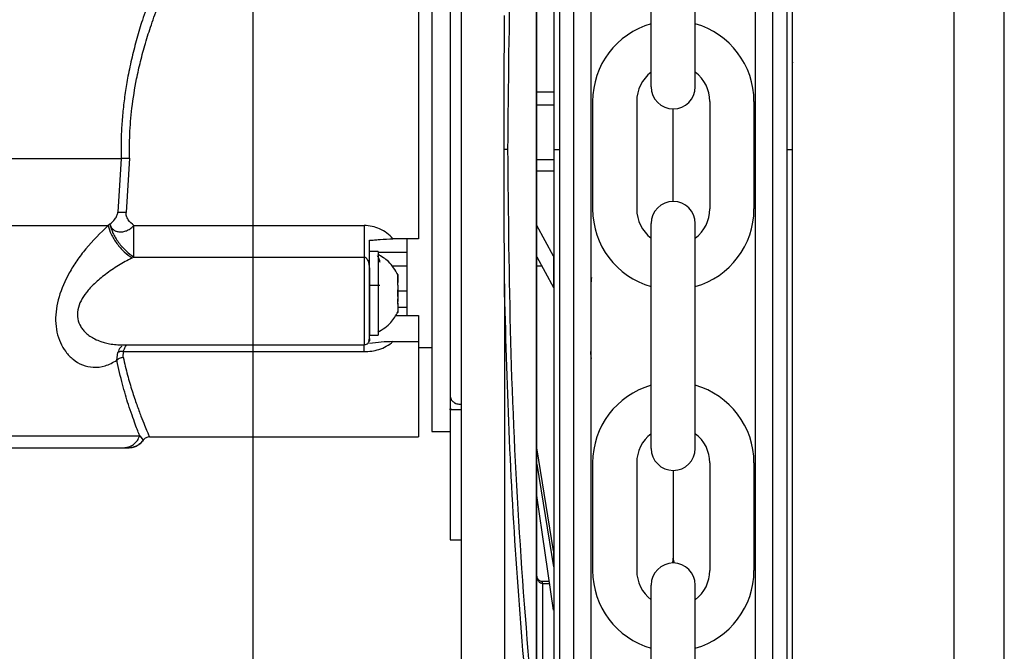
# Model space of a CAD drawing. Header units: inches. Extents: x 170 to 312, y 215 to 248.
# Tile 137 of 256: x 201.456 to 201.624, y 224.009 to 224.117. Entities that reach past the tile are written whole.
import ezdxf

# ---------------------------------------------------------------- set-up
doc = ezdxf.new("R2010")
doc.units = ezdxf.units.IN
doc.header["$LTSCALE"] = 0.25
doc.header["$MEASUREMENT"] = 0
doc.layers.add('MOTOR LH', color=7, linetype='Continuous')

msp = doc.modelspace()

# ---------------------------------------------------------------- linework, layer by layer
at = {"layer": 'MOTOR LH'}
for p, q in [((201.4960587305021, 220.4169811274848), (201.4960587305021, 224.6116862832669)), ((201.6154202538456, 220.6835661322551), (201.6154202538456, 224.6108812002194)), ((201.6239460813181, 220.6942234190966), (201.6239460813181, 224.6108812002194)), ((201.5845607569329, 224.0946992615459), (201.5845590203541, 224.2100430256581)), ((201.5869598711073, 224.0946992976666), (201.5869581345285, 224.2100430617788)), ((201.5506024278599, 224.2033727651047), (201.5506040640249, 224.0946987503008)), ((201.5482033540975, 224.2006885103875), (201.5482049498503, 224.0946987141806)), ((201.5443129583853, 223.9957645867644), (201.5443099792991, 224.1936342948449)), ((201.5443863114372, 223.9957645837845), (201.5443833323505, 224.1936342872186)), ((201.5314650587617, 224.1914093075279), (201.5314679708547, 223.9979892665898)), ((201.5638398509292, 224.1053804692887), (201.5638398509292, 224.1436576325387)), ((201.5713487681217, 224.1053804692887), (201.5713487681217, 224.1436576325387)), ((201.5443846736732, 224.1045441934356), (201.5472820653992, 224.1045442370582)), ((201.5443847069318, 224.1023351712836), (201.5472820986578, 224.1023352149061)), ((201.5538584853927, 224.1029080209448), (201.5538584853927, 224.0845935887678)), ((201.5613674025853, 224.1029080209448), (201.5613674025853, 224.0845935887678)), ((201.5738212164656, 224.1029080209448), (201.5738212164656, 224.0845935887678)), ((201.5813301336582, 224.1029080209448), (201.5813301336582, 224.0845935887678)), ((201.5675943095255, 224.0858755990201), (201.5675943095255, 224.1016260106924)), ((201.5878826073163, 224.094700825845), (201.5878825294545, 224.0998723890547)), ((201.5472822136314, 224.0946987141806), (201.5482049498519, 224.0946987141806)), ((201.5482049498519, 224.0946987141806), (201.5482065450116, 223.9887494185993)), ((201.5506040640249, 224.0946987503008), (201.5506056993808, 223.9860797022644)), ((201.5845624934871, 223.9793589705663), (201.5845607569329, 224.0946992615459)), ((201.5869598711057, 224.0946992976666), (201.5878826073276, 224.0946993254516)), ((201.5869616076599, 223.9793590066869), (201.5869598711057, 224.0946992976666)), ((201.4736024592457, 224.0931640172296), (201.473065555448, 224.0840561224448)), ((201.4750434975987, 224.0932198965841), (201.4744705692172, 224.084006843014)), ((201.5472822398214, 224.0929591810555), (201.5443848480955, 224.0929591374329)), ((201.5472822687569, 224.0910372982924), (201.5443848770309, 224.0910372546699)), ((201.4717010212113, 224.081989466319), (201.4714035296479, 224.0817584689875)), ((201.4757904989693, 224.081781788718), (201.5149839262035, 224.081781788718)), ((201.5472286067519, 224.0765562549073), (201.5443850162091, 224.0817930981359)), ((201.5638398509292, 224.0438439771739), (201.5638398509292, 224.0821211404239)), ((201.5713487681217, 224.0438439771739), (201.5713487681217, 224.0821211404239)), ((201.5242112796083, 224.0795166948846), (201.5198801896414, 224.0795171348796)), ((201.5173829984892, 224.0773527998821), (201.5159067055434, 224.0773527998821)), ((201.5173829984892, 224.0773527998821), (201.5173829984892, 224.0631422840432)), ((201.5222365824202, 224.0772036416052), (201.5173829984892, 224.0772040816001)), ((201.47546149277, 224.076254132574), (201.4757905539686, 224.0764208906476)), ((201.4757905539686, 224.0764208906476), (201.5149839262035, 224.0764204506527)), ((201.5443850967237, 224.0764453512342), (201.5472286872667, 224.0712085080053)), ((201.5472286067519, 224.0765562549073), (201.5472286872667, 224.0712085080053)), ((201.5222365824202, 224.0748813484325), (201.5196541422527, 224.0748813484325)), ((201.5207048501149, 224.0721454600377), (201.5207048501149, 224.0734482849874)), ((201.5452343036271, 224.0748814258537), (201.5443851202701, 224.0748814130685)), ((201.5159065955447, 224.0727605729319), (201.5159065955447, 224.0631422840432)), ((201.5159065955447, 224.0716319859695), (201.5176229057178, 224.0716319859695)), ((201.5173829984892, 224.0729321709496), (201.517440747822, 224.0729321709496)), ((201.5206683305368, 224.0720473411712), (201.5207048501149, 224.0720473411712)), ((201.5207048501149, 224.0720851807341), (201.5207048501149, 224.0720957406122)), ((201.5388487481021, 224.0718821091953), (201.538849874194, 223.9970876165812)), ((201.5207048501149, 224.0715629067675), (201.5207048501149, 224.0712166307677)), ((201.5207048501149, 224.0696779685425), (201.5207048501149, 224.070816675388)), ((201.5222365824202, 224.070625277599), (201.5207048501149, 224.070625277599)), ((201.5207048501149, 224.0685414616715), (201.5206574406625, 224.0685414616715)), ((201.5207048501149, 224.0684477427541), (201.52067064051, 224.0684477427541)), ((201.5207048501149, 224.068931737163), (201.5207048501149, 224.0692784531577)), ((201.5207048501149, 224.0685414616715), (201.5207048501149, 224.067046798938)), ((201.5207048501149, 224.0678572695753), (201.5222365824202, 224.0678572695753)), ((201.5203208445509, 224.0664774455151), (201.5242111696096, 224.0664774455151)), ((201.5157888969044, 224.062209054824), (201.515841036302, 224.062368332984)), ((201.515841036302, 224.062368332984), (201.5159065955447, 224.0625680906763)), ((201.5159065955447, 224.0631422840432), (201.5173829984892, 224.0631422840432)), ((201.5198801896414, 224.0620312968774), (201.5242111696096, 224.0620312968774)), ((201.4728798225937, 224.0588338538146), (201.4730295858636, 224.0601401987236)), ((201.4735144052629, 224.061481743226), (201.5149838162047, 224.061481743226)), ((201.473953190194, 224.0593675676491), (201.4740100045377, 224.0603109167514)), ((201.4740100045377, 224.0603109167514), (201.5149838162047, 224.0603104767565)), ((201.5242111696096, 224.0610201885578), (201.5264811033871, 224.0610201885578)), ((201.529618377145, 224.0526915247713), (201.5297586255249, 224.0521767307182)), ((201.5296216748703, 224.0526912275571), (201.5297619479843, 224.0521761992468)), ((201.529618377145, 224.0504083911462), (201.529618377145, 224.0505777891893)), ((201.5300131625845, 224.0504083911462), (201.529618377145, 224.0505777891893)), ((201.5314638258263, 224.0504083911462), (201.529618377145, 224.0504083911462)), ((201.5296217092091, 224.0504079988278), (201.5296217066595, 224.050577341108)), ((201.5300166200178, 224.0504080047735), (201.5296217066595, 224.050577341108)), ((201.5314671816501, 224.0504080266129), (201.5296217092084, 224.0504079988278)), ((201.5296217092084, 224.0504079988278), (201.5296220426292, 224.028262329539)), ((201.5264809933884, 224.0467177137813), (201.529618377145, 224.0467177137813)), ((201.4767699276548, 224.0459904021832), (201.4773737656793, 224.0452340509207)), ((201.4784394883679, 224.0457954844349), (201.5242110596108, 224.04579504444)), ((201.4739955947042, 224.0439501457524), (201.4748680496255, 224.0439501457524)), ((201.4744207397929, 224.0439827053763), (201.4749250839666, 224.0439497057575)), ((201.474867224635, 224.0439765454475), (201.4754032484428, 224.0439981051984)), ((201.4749378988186, 224.0439501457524), (201.4748744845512, 224.0439501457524)), ((201.5472293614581, 224.0264292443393), (201.5443855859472, 224.0439513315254)), ((201.5443856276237, 224.0411831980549), (201.5472294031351, 224.023661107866)), ((201.5538584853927, 224.04137152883), (201.5538584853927, 224.0230570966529)), ((201.5613674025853, 224.04137152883), (201.5613674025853, 224.0230570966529)), ((201.5675943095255, 224.0400895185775), (201.5675943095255, 224.0251562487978)), ((201.5738212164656, 224.04137152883), (201.5738212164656, 224.0230570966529)), ((201.5813301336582, 224.04137152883), (201.5813301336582, 224.0230570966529)), ((201.5472295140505, 224.0162945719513), (201.5443857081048, 224.0358376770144)), ((201.5296219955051, 224.0313930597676), (201.5296220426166, 224.0282639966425)), ((201.5296220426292, 224.028262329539), (201.5314675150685, 224.028262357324)), ((201.5472293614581, 224.0264292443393), (201.5472294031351, 224.023661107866)), ((201.5465171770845, 224.0211898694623), (201.5453086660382, 224.0211898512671)), ((201.5453086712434, 224.020844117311), (201.5453086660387, 224.021189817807)), ((201.5453086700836, 224.0208441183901), (201.5465674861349, 224.0208441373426)), ((201.5453086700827, 224.0208441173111), (201.5453090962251, 223.9925396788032)), ((201.5638398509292, 223.982307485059), (201.5638398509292, 224.020584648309)), ((201.5713487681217, 223.982307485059), (201.5713487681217, 224.020584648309))]:
    msp.add_line(p, q, dxfattribs=at)
at = {"layer": 'MOTOR LH', "flags": 128}
for points in [[(201.526481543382, 224.1426823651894), (201.526481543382, 224.1276274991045), (201.5264814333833, 224.1233533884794), (201.5264814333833, 224.1084617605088), (201.5264813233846, 224.1030322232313), (201.5264813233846, 224.0919104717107), (201.5264812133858, 224.0863682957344), (201.5264812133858, 224.0707088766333), (201.5264811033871, 224.0660471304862), (201.5264811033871, 224.0480112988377), (201.5264809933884, 224.0470424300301), (201.5264809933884, 224.0467177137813)], [(201.3439040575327, 224.0931648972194), (201.3690890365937, 224.0931648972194), (201.375378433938, 224.0931644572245), (201.4517918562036, 224.0931644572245), (201.4578696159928, 224.0931640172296), (201.4736024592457, 224.0931640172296)], [(201.3438749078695, 224.0817593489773), (201.3621016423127, 224.0817593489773), (201.3678258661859, 224.0817589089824), (201.4224413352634, 224.0817589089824), (201.4294897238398, 224.0817584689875), (201.4714035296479, 224.0817584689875)], [(201.5222366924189, 224.0793732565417), (201.5222365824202, 224.0778601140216), (201.5222365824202, 224.0664778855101)], [(201.5149839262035, 224.0764204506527), (201.5149839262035, 224.0694716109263), (201.5149838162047, 224.0670071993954), (201.5149838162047, 224.061481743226)], [(201.5242111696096, 224.0664774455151), (201.5242111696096, 224.0491139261), (201.5242110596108, 224.0473561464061), (201.5242110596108, 224.04579504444)], [(201.3457103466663, 224.0459908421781), (201.3655321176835, 224.0459908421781), (201.3704433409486, 224.0459904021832), (201.432405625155, 224.0459904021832), (201.4385208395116, 224.0459899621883), (201.4708860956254, 224.0459899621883), (201.473466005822, 224.0459904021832), (201.4767700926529, 224.0459904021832)]]:
    msp.add_lwpolyline(points, dxfattribs=at)
at = {"layer": 'MOTOR LH'}
for centre, radius, start, end in [((201.5675943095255, 224.1029080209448), 0.01373582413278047, 105.8627163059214, 180), ((201.5675943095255, 224.1029080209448), 0.01373582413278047, 7.016709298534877e-15, 74.13728369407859), ((201.5675943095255, 224.1029080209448), 0.006226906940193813, 127.0808355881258, 180), ((201.5675943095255, 224.1029080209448), 0.006226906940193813, 7.016709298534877e-15, 52.91916441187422), ((201.5675943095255, 224.1053804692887), 0.003754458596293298, 180, 7.016709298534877e-15), ((201.5675943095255, 224.0821211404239), 0.003754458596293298, 7.016709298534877e-15, 180), ((201.5675943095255, 224.0845935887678), 0.01373582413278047, 180, 254.1372836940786), ((201.5675943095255, 224.0845935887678), 0.006226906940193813, 180, 232.9191644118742), ((201.5675943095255, 224.0845935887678), 0.01373582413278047, 285.8627163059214, 7.016709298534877e-15), ((201.5675943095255, 224.0845935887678), 0.006226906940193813, 307.0808355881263, 7.016709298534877e-15), ((201.5675943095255, 224.04137152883), 0.01373582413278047, 105.8627163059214, 180), ((201.5675943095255, 224.04137152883), 0.01373582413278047, 7.016709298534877e-15, 74.13728369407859), ((201.5675943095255, 224.04137152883), 0.006226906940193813, 127.0808355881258, 180), ((201.5675943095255, 224.04137152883), 0.006226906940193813, 7.016709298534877e-15, 52.91916441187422), ((201.5675943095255, 224.0438439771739), 0.003754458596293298, 180, 7.016709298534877e-15), ((201.5653050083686, 224.0251562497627), 0.002289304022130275, 339.0051765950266, 7.016709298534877e-15), ((201.5698836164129, 224.0251562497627), 0.002289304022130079, 180, 200.9948297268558), ((201.5675943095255, 224.0230570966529), 0.01373582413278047, 180, 254.1372836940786), ((201.5675943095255, 224.0230570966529), 0.006226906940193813, 180, 232.9191644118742), ((201.5675943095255, 224.020584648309), 0.003754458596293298, 7.016709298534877e-15, 180), ((201.5675943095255, 224.0230570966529), 0.01373582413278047, 285.8627163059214, 7.016709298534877e-15), ((201.5675943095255, 224.0230570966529), 0.006226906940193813, 307.0808355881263, 7.016709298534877e-15)]:
    msp.add_arc(centre, radius, start, end, dxfattribs=at)
for points, knots in [([(201.5878826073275, 224.0946993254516), (201.5878825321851, 224.0996902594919), (201.5878823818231, 224.1096772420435), (201.5878821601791, 224.1243987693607), (201.5878819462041, 224.1386109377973), (201.587881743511, 224.152073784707), (201.5878815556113, 224.1645540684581), (201.5878813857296, 224.175837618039), (201.5878812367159, 224.1857351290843), (201.5878811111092, 224.1940779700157), (201.5878810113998, 224.2007007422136), (201.5878809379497, 224.2055793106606), (201.587880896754, 224.2083158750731), (201.5878808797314, 224.2094459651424), (201.587880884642, 224.2091202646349), (201.5878808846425, 224.2091202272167)], [0, 0, 0, 0, 0.0833060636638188, 0.1666974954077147, 0.2499975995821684, 0.3333024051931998, 0.4166951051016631, 0.4999952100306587, 0.5833002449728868, 0.6666928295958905, 0.7499928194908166, 0.8332978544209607, 0.9166904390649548, 0.999990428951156, 1, 1, 1, 1]), ([(201.5535551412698, 224.2061954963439), (201.5535551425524, 224.2061102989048), (201.5535551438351, 224.2060251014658), (201.5535551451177, 224.2059399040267), (201.5535551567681, 224.2051660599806), (201.5535551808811, 224.2035644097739), (201.5535552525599, 224.1988034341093), (201.5535553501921, 224.1923186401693), (201.5535554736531, 224.1841183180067), (201.5535556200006, 224.1743978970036), (201.553555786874, 224.1633141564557), (201.5535559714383, 224.1510554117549), (201.5535561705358, 224.1378313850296), (201.5535563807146, 224.123871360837), (201.5535565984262, 224.1094110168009), (201.5535567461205, 224.0996012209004), (201.5535568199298, 224.094698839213)], [-0.009409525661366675, -0.009409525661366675, -0.009409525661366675, -0.009409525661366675, 0, 0, 0, 0.08546624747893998, 0.1768922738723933, 0.268313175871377, 0.3598353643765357, 0.4512615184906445, 0.5426821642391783, 0.6342044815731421, 0.7256307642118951, 0.8170515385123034, 0.9085726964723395, 1, 1, 1, 1]), ([(201.581608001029, 224.0946992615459), (201.5816079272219, 224.0996015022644), (201.581607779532, 224.1094110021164), (201.5816075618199, 224.123871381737), (201.5816073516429, 224.1378312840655), (201.5816071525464, 224.1510552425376), (201.581606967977, 224.1633143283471), (201.5816068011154, 224.1743972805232), (201.5816066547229, 224.1841206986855), (201.5816065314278, 224.1923099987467), (201.581606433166, 224.1988366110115), (201.581606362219, 224.2035489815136), (201.5816063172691, 224.2065346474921), (201.5816063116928, 224.2069050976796), (201.5816063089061, 224.2070902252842)], [0, 0, 0, 0, 0.08330446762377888, 0.166694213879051, 0.2499999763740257, 0.3333008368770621, 0.4166943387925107, 0.4999999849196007, 0.5833008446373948, 0.6666942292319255, 0.7499999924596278, 0.8333009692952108, 0.9166943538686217, 1, 1, 1, 1]), ([(201.5472806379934, 224.1993524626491), (201.5472806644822, 224.1975930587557), (201.5472807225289, 224.1937375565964), (201.5472808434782, 224.1857040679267), (201.5472809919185, 224.1758446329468), (201.5472811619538, 224.1645508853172), (201.5472813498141, 224.1520732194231), (201.5472815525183, 224.1386096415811), (201.5472817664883, 224.1243977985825), (201.5472819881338, 224.1096761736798), (201.5472821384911, 224.099689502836), (201.5472822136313, 224.0946987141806)], [0, 0, 0, 0, 0.09501659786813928, 0.2082163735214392, 0.3212904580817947, 0.4343712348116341, 0.5475710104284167, 0.6606452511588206, 0.7737261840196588, 0.886920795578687, 1, 1, 1, 1]), ([(201.5394587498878, 224.0947001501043), (201.5395573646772, 224.1056161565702), (201.539754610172, 224.1274499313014), (201.5412370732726, 224.1600498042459), (201.5429999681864, 224.1814254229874), (201.5438816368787, 224.1921159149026)], [0, 0, 0, 0, 0.3332416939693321, 0.6665371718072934, 1, 1, 1, 1]), ([(201.5242116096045, 224.1397471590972), (201.524211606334, 224.1384178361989), (201.5242115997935, 224.1357593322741), (201.524211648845, 224.1299413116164), (201.5242114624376, 224.1230219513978), (201.5242114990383, 224.1150979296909), (201.5242115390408, 224.1064765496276), (201.5242113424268, 224.0974581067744), (201.5242114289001, 224.088307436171), (201.5242113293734, 224.0824470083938), (201.5242112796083, 224.0795166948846)], [0, 0, 0, 0, 0.1250053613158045, 0.2499973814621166, 0.3750018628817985, 0.5000021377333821, 0.624998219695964, 0.7500007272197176, 0.874996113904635, 1, 1, 1, 1]), ([(201.5296188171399, 224.1367081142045), (201.5296188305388, 224.1337131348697), (201.5296188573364, 224.1277231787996), (201.529618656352, 224.11727967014), (201.5296187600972, 224.1061914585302), (201.5296185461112, 224.094699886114), (201.5296186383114, 224.0832083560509), (201.5296184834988, 224.0721197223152), (201.5296183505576, 224.0616766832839), (201.5296183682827, 224.0556865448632), (201.529618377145, 224.0526915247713)], [0, 0, 0, 0, 0.124998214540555, 0.2499963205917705, 0.3749989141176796, 0.4999955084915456, 0.6249968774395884, 0.7499994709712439, 0.8750017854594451, 1, 1, 1, 1]), ([(201.4815264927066, 224.127810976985), (201.4809850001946, 224.1265851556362), (201.4799401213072, 224.124219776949), (201.4784894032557, 224.1204927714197), (201.4772736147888, 224.1169771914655), (201.4762686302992, 224.1136442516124), (201.4754434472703, 224.1104517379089), (201.4747875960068, 224.1073698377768), (201.4742885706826, 224.1044192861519), (201.4739307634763, 224.1016150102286), (201.4736944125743, 224.0988033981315), (201.4735708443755, 224.0959838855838), (201.4735919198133, 224.094104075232), (201.4736024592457, 224.0931640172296)], [0, 0, 0, 0, 0.1290318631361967, 0.2489834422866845, 0.3596689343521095, 0.4517581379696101, 0.5420012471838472, 0.6309113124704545, 0.7060594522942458, 0.7802100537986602, 0.8536768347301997, 0.926826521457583, 1, 1, 1, 1]), ([(201.4750434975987, 224.0932198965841), (201.4750366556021, 224.0945693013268), (201.4750221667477, 224.097426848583), (201.475414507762, 224.1019721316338), (201.4760806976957, 224.1061287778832), (201.4769090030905, 224.1097918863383), (201.4777476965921, 224.1128726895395), (201.4787749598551, 224.1160964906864), (201.4799870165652, 224.1193998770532), (201.4814669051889, 224.1230043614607), (201.4825473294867, 224.1253143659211), (201.4831517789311, 224.1266067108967)], [0, 0, 0, 0, 0.1082425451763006, 0.2292182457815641, 0.3670312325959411, 0.4518303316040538, 0.5421950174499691, 0.6382021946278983, 0.746058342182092, 0.8579309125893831, 1, 1, 1, 1]), ([(201.5878825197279, 224.100518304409), (201.587882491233, 224.1024109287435), (201.5878824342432, 224.1061961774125), (201.5878823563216, 224.1113717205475), (201.587882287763, 224.1159253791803), (201.5878822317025, 224.1196489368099), (201.5878821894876, 224.1224528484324), (201.5878821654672, 224.1240483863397), (201.5878821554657, 224.1247125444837), (201.5878821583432, 224.1245215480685), (201.5878821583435, 224.1245215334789)], [0, 0, 0, 0, 0.1428555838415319, 0.2857111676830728, 0.428566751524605, 0.5714223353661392, 0.7142779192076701, 0.8571335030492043, 0.9999890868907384, 1, 1, 1, 1]), ([(201.5388101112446, 224.0946974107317), (201.5388101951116, 224.0953125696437), (201.5388106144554, 224.0983884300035), (201.5388179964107, 224.1037307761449), (201.5388385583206, 224.1107235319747), (201.5388448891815, 224.1152530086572), (201.538848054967, 224.117518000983)], [0, 0, 0, 0, 0.08083862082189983, 0.4042017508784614, 0.7020674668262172, 0.9999999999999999, 0.9999999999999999, 0.9999999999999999, 0.9999999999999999]), ([(201.5878825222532, 224.1003506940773), (201.5878824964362, 224.1020654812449), (201.587882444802, 224.1054950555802), (201.5878823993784, 224.1085118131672), (201.5878823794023, 224.1098394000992), (201.5878823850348, 224.1094647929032), (201.587882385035, 224.1094647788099)], [0, 0, 0, 0, 0.3333291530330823, 0.6666583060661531, 0.9999874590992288, 0.9999999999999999, 0.9999999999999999, 0.9999999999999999, 0.9999999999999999]), ([(201.5394587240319, 224.0946974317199), (201.5394268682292, 224.0946974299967), (201.5393617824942, 224.0946974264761), (201.5392087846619, 224.0946974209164), (201.5390232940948, 224.094697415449), (201.5388808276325, 224.0946974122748), (201.5388101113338, 224.0946974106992)], [0, 0, 0, 0, 0.2412812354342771, 0.4929703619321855, 0.7483249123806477, 1, 1, 1, 1]), ([(201.5388487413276, 224.071883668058), (201.5388484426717, 224.0724981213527), (201.5388469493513, 224.0755704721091), (201.5388224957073, 224.0831734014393), (201.5388149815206, 224.0901658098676), (201.5388101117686, 224.0946974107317)], [0, 0, 0, 0, 0.08086409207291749, 0.4043315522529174, 1, 1, 1, 1]), ([(201.5438845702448, 223.9972829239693), (201.5430025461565, 224.0079736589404), (201.5412389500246, 224.0293496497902), (201.5397555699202, 224.0619500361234), (201.5395576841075, 224.0837840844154), (201.5394587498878, 224.0947001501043)], [0, 0, 0, 0, 0.3334667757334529, 0.6667626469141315, 0.9999999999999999, 0.9999999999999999, 0.9999999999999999, 0.9999999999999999]), ([(201.5472822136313, 224.0946987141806), (201.5472822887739, 224.0897077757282), (201.5472824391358, 224.0797208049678), (201.5472826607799, 224.0649993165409), (201.5472828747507, 224.050787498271), (201.5472830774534, 224.0373241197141), (201.5472832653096, 224.024846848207), (201.547283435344, 224.0135533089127), (201.5472835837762, 224.0036945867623), (201.5472837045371, 223.9956737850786), (201.5472837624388, 223.9918280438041), (201.5472837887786, 223.9900785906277)], [0, 0, 0, 0, 0.1131436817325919, 0.2264028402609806, 0.3395379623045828, 0.4526797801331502, 0.5659406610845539, 0.6790759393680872, 0.7922177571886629, 0.9054784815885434, 1, 1, 1, 1]), ([(201.5535568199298, 224.094698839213), (201.5535568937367, 224.0897966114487), (201.5535570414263, 224.0799871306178), (201.5535572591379, 224.0655268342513), (201.5535574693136, 224.0515670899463), (201.5535576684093, 224.0383432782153), (201.5535578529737, 224.0260846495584), (201.5535580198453, 224.0150011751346), (201.55355816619, 224.0052811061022), (201.5535582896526, 223.9970808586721), (201.5535583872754, 223.9905968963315), (201.5535584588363, 223.9858439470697), (201.5535584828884, 223.9842464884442), (201.553558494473, 223.9834770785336), (201.5535584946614, 223.9834645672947), (201.5535584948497, 223.9834520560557), (201.5535584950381, 223.9834395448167)], [0, 0, 0, 0, 0.09147262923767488, 0.1830390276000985, 0.2745133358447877, 0.3659820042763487, 0.4575523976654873, 0.549026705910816, 0.6404955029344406, 0.7320658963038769, 0.8235400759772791, 0.9150087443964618, 1, 1, 1, 1.001382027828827, 1.001382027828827, 1.001382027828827, 1.001382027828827]), ([(201.5816096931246, 223.9823117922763), (201.5816096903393, 223.9824967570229), (201.5816096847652, 223.9828669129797), (201.5816096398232, 223.9858518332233), (201.5816095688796, 223.9905637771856), (201.5816094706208, 223.9970899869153), (201.5816093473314, 224.0052787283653), (201.5816092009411, 224.0150018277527), (201.5816090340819, 224.0260844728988), (201.5816088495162, 224.0383431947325), (201.5816086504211, 224.0515669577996), (201.5816084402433, 224.0655268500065), (201.5816082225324, 224.0799870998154), (201.5816080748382, 224.0897968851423), (201.581608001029, 224.0946992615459)], [0, 0, 0, 0, 0.08329208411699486, 0.1666861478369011, 0.2499928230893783, 0.3332944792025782, 0.4166886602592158, 0.4999952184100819, 0.5832968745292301, 0.6666910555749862, 0.7499976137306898, 0.8332992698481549, 0.9166923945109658, 1, 1, 1, 1]), ([(201.5878843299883, 223.9802817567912), (201.5878843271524, 223.9804700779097), (201.5878843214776, 223.9808469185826), (201.5878842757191, 223.9838860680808), (201.587884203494, 223.9886831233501), (201.5878841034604, 223.9953272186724), (201.5878839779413, 224.0036640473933), (201.587883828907, 224.0135627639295), (201.5878836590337, 224.0248456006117), (201.5878834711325, 224.0373258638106), (201.5878832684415, 224.0507884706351), (201.5878830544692, 224.0650003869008), (201.5878828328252, 224.0797218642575), (201.5878826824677, 224.0897085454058), (201.5878826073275, 224.0946993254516)], [0, 0, 0, 0, 0.08330560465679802, 0.1666989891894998, 0.2500000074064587, 0.3333056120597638, 0.416698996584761, 0.5000000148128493, 0.5833056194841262, 0.6666990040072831, 0.7500000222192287, 0.8333056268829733, 0.9166955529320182, 1, 1, 1, 1]), ([(201.4750434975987, 224.0932198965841), (201.4749073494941, 224.0932163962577), (201.4746314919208, 224.0932093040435), (201.47423825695, 224.0931955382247), (201.4738797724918, 224.0931801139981), (201.4736941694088, 224.0931693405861), (201.4736024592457, 224.0931640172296)], [0, 0, 0, 0, 0.2467304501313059, 0.4999148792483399, 0.7528980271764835, 0.9999999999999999, 0.9999999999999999, 0.9999999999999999, 0.9999999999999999]), ([(201.4717010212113, 224.081989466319), (201.4720013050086, 224.0822595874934), (201.4724532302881, 224.0826661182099), (201.4728547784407, 224.0833476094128), (201.4730098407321, 224.0837605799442), (201.4730471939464, 224.0839587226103), (201.473065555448, 224.0840561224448)], [0, 0, 0, 0, 0.5138927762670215, 0.773405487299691, 0.8886142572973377, 0.9999999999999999, 0.9999999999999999, 0.9999999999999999, 0.9999999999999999]), ([(201.473065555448, 224.0840561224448), (201.4731561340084, 224.084064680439), (201.4733396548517, 224.0840820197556), (201.4736884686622, 224.084079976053), (201.474070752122, 224.0840563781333), (201.4743383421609, 224.0840232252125), (201.4744705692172, 224.084006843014)], [0, 0, 0, 0, 0.2464853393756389, 0.4994029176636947, 0.7526347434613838, 1, 1, 1, 1]), ([(201.4757904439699, 224.081781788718), (201.4754329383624, 224.0820822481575), (201.4748920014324, 224.0825368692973), (201.474526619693, 224.0832636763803), (201.4744436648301, 224.083699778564), (201.4744617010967, 224.0839056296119), (201.4744705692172, 224.084006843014)], [0, 0, 0, 0, 0.5093131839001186, 0.7706349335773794, 0.8872251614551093, 1, 1, 1, 1]), ([(201.4714035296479, 224.0817584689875), (201.4700975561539, 224.0805115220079), (201.4682234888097, 224.0787221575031), (201.4660596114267, 224.0758377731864), (201.4643929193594, 224.0731826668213), (201.4631439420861, 224.0703614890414), (201.4625315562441, 224.0675848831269), (201.4624057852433, 224.0655365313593), (201.4626319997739, 224.0635818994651), (201.4632292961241, 224.0617768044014), (201.4641659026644, 224.0601967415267), (201.4654419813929, 224.0588902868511), (201.4670377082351, 224.0579587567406), (201.4688931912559, 224.0575596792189), (201.4708899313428, 224.0577630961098), (201.4722159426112, 224.0584766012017), (201.472879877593, 224.0588338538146)], [0, 0, 0, 0, 0.1391143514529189, 0.1996286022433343, 0.2565761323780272, 0.3588567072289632, 0.4090681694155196, 0.4578746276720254, 0.510806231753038, 0.5649479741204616, 0.6229403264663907, 0.6865974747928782, 0.7576487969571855, 0.8354375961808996, 0.9176034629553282, 1, 1, 1, 1]), ([(201.4714035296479, 224.0817584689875), (201.4715494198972, 224.0812733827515), (201.4718495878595, 224.0802753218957), (201.4728303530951, 224.0786928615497), (201.474080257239, 224.0772515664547), (201.4750101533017, 224.076580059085), (201.47546149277, 224.076254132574)], [0, 0, 0, 0, 0.2433159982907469, 0.5006206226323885, 0.7576184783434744, 1, 1, 1, 1]), ([(201.4717010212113, 224.081989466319), (201.471718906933, 224.0819231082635), (201.4717671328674, 224.0817441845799), (201.4719354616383, 224.0814219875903), (201.4722486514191, 224.0810818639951), (201.4725810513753, 224.0808937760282), (201.4729472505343, 224.080758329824), (201.4733909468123, 224.0806764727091), (201.4740517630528, 224.0807305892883), (201.4747009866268, 224.080953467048), (201.4752988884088, 224.0812899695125), (201.4756260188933, 224.0816172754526), (201.4757904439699, 224.081781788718)], [0, 0, 0, 0, 0.04654761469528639, 0.1255080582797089, 0.2503904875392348, 0.3617497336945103, 0.3752916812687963, 0.5003410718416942, 0.6380593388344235, 0.750408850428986, 0.8745483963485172, 1, 1, 1, 1]), ([(201.471707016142, 224.081994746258), (201.4718485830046, 224.081499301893), (201.4721402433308, 224.0804785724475), (201.4731237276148, 224.0788676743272), (201.474388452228, 224.0774095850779), (201.4753322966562, 224.0767439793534), (201.4757904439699, 224.0764208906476)], [0, 0, 0, 0, 0.24268176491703, 0.4999803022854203, 0.7572876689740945, 1, 1, 1, 1]), ([(201.4757904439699, 224.0764208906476), (201.4757904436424, 224.0767903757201), (201.4757904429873, 224.0775292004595), (201.4757904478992, 224.0788981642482), (201.4757904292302, 224.0803521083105), (201.4757904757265, 224.0813053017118), (201.4757904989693, 224.081781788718)], [0, 0, 0, 0, 0.250044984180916, 0.4999915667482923, 0.7500533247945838, 1, 1, 1, 1]), ([(201.5198801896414, 224.0795171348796), (201.5195511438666, 224.0798610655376), (201.5188949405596, 224.0805469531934), (201.5176583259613, 224.0812491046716), (201.5163409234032, 224.0817020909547), (201.5154366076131, 224.0817552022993), (201.5149839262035, 224.081781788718)], [0, 0, 0, 0, 0.2597503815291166, 0.5180101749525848, 0.7587260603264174, 1, 1, 1, 1]), ([(201.5149839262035, 224.081781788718), (201.5149839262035, 224.0813051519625), (201.5149839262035, 224.0803519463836), (201.5149839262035, 224.0788979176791), (201.5149839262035, 224.0775288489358), (201.5149839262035, 224.0767899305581), (201.5149839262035, 224.0764204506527)], [0, 0, 0, 0, 0.2500044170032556, 0.4999732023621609, 0.749972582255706, 1, 1, 1, 1]), ([(201.5159065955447, 224.0727073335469), (201.5159065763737, 224.0736077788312), (201.5159065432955, 224.075161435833), (201.5159067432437, 224.077157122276), (201.5159067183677, 224.07854711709), (201.5159067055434, 224.0792636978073)], [0, 0, 0, 0, 0.4004220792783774, 0.6909010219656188, 1, 1, 1, 1]), ([(201.5159067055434, 224.0792641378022), (201.5161871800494, 224.0792868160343), (201.5167455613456, 224.0793319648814), (201.5173339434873, 224.079387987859), (201.5183684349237, 224.0794773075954), (201.5191417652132, 224.0794976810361), (201.5198801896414, 224.0795171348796)], [0, 0, 0, 0, 0.2125853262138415, 0.4232244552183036, 0.4492584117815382, 1, 1, 1, 1]), ([(201.517177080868, 224.0766659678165), (201.5172165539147, 224.0766139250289), (201.5173640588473, 224.0764194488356), (201.517514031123, 224.0760987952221), (201.5176093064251, 224.0757547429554), (201.5176185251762, 224.0755966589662), (201.5176229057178, 224.075521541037)], [0, 0, 0, 0, 0.1680507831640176, 0.6279809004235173, 0.8232249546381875, 1, 1, 1, 1]), ([(201.5207463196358, 224.0733783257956), (201.5202605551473, 224.0741947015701), (201.5193931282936, 224.0756524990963), (201.5179372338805, 224.0765066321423), (201.5172966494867, 224.0768824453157)], [0, 0, 0, 0, 0.5600062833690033, 1, 1, 1, 1]), ([(201.47546149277, 224.076254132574), (201.4746936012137, 224.0758413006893), (201.4731602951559, 224.0750169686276), (201.470994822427, 224.0735503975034), (201.469140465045, 224.0720194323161), (201.4677298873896, 224.0705015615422), (201.4667227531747, 224.0689985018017), (201.4661397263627, 224.0674296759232), (201.4661287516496, 224.0658555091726), (201.4665780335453, 224.0647491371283), (201.4671212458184, 224.0639924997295), (201.4676500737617, 224.0634428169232), (201.4683260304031, 224.0629168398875), (201.4691635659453, 224.062427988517), (201.4700474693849, 224.0620548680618), (201.4709744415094, 224.0617750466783), (201.4719460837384, 224.0615795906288), (201.4728770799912, 224.0614813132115), (201.4734845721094, 224.0614870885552), (201.4737091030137, 224.0614892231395)], [0, 0, 0, 0, 0.1027754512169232, 0.2052193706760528, 0.2967677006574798, 0.3700383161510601, 0.4316755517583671, 0.4935504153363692, 0.5537972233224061, 0.6158798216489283, 0.6472448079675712, 0.6815443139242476, 0.7225222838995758, 0.7690680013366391, 0.8213040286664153, 0.8621826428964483, 0.9107440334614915, 0.967010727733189, 1, 1, 1, 1]), ([(201.5149839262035, 224.0764204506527), (201.51501894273, 224.0764174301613), (201.5150913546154, 224.0764111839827), (201.5152395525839, 224.0763450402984), (201.5155139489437, 224.076076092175), (201.515932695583, 224.074870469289), (201.5159180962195, 224.073660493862), (201.5159065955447, 224.0727073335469)], [0, 0, 0, 0, 0.02484032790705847, 0.05136817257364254, 0.1148328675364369, 0.3027080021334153, 1, 1, 1, 1]), ([(201.5206548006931, 224.0735662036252), (201.5206544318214, 224.0735670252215), (201.5206531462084, 224.0735698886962), (201.5206532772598, 224.0735695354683), (201.5206533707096, 224.0735692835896)], [0, 0, 0, 0, 0.2869228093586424, 0.9999999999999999, 0.9999999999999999, 0.9999999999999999, 0.9999999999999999]), ([(201.5207048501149, 224.0734482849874), (201.5207048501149, 224.0733757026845), (201.5207048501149, 224.0732305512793), (201.5207048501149, 224.0726927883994), (201.5207048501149, 224.0722725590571), (201.5207048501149, 224.0721327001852)], [0, 0, 0, 0, 0.4002299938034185, 0.8003871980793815, 1, 1, 1, 1]), ([(201.5159065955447, 224.0625680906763), (201.5159065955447, 224.0627128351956), (201.5159065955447, 224.0630022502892), (201.5159065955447, 224.0638482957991), (201.5159065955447, 224.0649521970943), (201.5159065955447, 224.0662968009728), (201.5159065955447, 224.0678145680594), (201.5159065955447, 224.0694385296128), (201.5159065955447, 224.071105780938), (201.5159065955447, 224.0721726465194), (201.5159065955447, 224.0727060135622)], [0, 0, 0, 0, 0.1250352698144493, 0.2500066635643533, 0.3750319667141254, 0.5000101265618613, 0.6249960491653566, 0.7499936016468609, 0.8750122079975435, 1, 1, 1, 1]), ([(201.5171252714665, 224.0716319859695), (201.5171921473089, 224.0716128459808), (201.5172921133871, 224.071584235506), (201.5173603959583, 224.0714961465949), (201.5173829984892, 224.0714669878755)], [0, 0, 0, 0, 0.6689853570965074, 1, 1, 1, 1]), ([(201.5207048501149, 224.0721327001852), (201.5206915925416, 224.0721099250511), (201.5206650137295, 224.0720642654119), (201.5206502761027, 224.0719399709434), (201.5206571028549, 224.0717911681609), (201.5206792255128, 224.0716607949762), (201.5206986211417, 224.0715867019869), (201.5207048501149, 224.0715629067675)], [0, 0, 0, 0, 0.2291828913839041, 0.4594663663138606, 0.6794001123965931, 0.8970382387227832, 0.9999999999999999, 0.9999999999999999, 0.9999999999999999, 0.9999999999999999]), ([(201.5430351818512, 223.9970877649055), (201.5423385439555, 224.0053356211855), (201.5409480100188, 224.0217988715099), (201.5395500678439, 224.0467897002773), (201.539082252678, 224.0635296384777), (201.5388487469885, 224.0718852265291)], [0, 0, 0, 0, 0.3345923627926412, 0.6678678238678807, 1, 1, 1, 1]), ([(201.5536537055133, 224.0729305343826), (201.5536204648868, 224.0725161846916), (201.5535740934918, 224.0719381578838), (201.5535609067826, 224.0714126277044), (201.5535571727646, 224.0712638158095)], [0, 0, 0, 0, 0.7168347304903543, 1, 1, 1, 1]), ([(201.5207048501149, 224.0715629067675), (201.5207048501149, 224.0712187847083), (201.5207048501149, 224.0705304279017), (201.5207048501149, 224.0696028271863), (201.5207048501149, 224.0690993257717), (201.5207048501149, 224.068931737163)], [0, 0, 0, 0, 0.4000966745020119, 0.8003243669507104, 1, 1, 1, 1]), ([(201.5207048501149, 224.068931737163), (201.5206916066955, 224.0688779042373), (201.5206650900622, 224.0687701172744), (201.5206501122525, 224.0686106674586), (201.5206570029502, 224.0684779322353), (201.5206791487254, 224.0683990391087), (201.5206986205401, 224.0683712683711), (201.5207048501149, 224.0683623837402)], [0, 0, 0, 0, 0.2290631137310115, 0.458641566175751, 0.6789921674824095, 0.8973006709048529, 1, 1, 1, 1]), ([(201.5207048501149, 224.0683623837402), (201.5207048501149, 224.0680909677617), (201.5207048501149, 224.0675481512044), (201.5207048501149, 224.0671570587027), (201.5207048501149, 224.067074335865), (201.5207048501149, 224.067046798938)], [0, 0, 0, 0, 0.4001761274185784, 0.8003295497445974, 0.9999999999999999, 0.9999999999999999, 0.9999999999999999, 0.9999999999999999]), ([(201.5172965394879, 224.0636126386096), (201.5181051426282, 224.0641112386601), (201.51954901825, 224.0650015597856), (201.5203804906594, 224.0664704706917), (201.5207463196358, 224.0671167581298)], [0, 0, 0, 0, 0.5600227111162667, 1, 1, 1, 1]), ([(201.5207048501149, 224.067046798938), (201.5206916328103, 224.0670155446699), (201.5206651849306, 224.0669530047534), (201.5206538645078, 224.0669272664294), (201.520653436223, 224.066925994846), (201.5206533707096, 224.0669258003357)], [0, 0, 0, 0, 0.4583420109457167, 0.917144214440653, 1, 1, 1, 1]), ([(201.5149789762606, 224.0614901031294), (201.5150056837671, 224.0614874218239), (201.5151364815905, 224.0614742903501), (201.5153762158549, 224.061553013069), (201.5156508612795, 224.0617360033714), (201.5158398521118, 224.0620122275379), (201.5159026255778, 224.0622498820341), (201.5159059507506, 224.0623793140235), (201.5159065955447, 224.0624044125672)], [0, 0, 0, 0, 0.05545059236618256, 0.2715647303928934, 0.5017375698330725, 0.7317853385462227, 0.9479896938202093, 1, 1, 1, 1]), ([(201.5149838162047, 224.0603104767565), (201.5154120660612, 224.0603279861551), (201.516268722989, 224.0603630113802), (201.5175539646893, 224.0606717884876), (201.5188266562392, 224.061189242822), (201.5195204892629, 224.0617438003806), (201.5198801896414, 224.0620312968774)], [0, 0, 0, 0, 0.2283352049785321, 0.4567542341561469, 0.7183678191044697, 1, 1, 1, 1]), ([(201.5159065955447, 224.0625680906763), (201.5159065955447, 224.062409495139), (201.5159065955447, 224.0621578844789), (201.5159065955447, 224.062162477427), (201.5159065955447, 224.0621641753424)], [0, 0, 0, 0, 0.6303212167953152, 1, 1, 1, 1]), ([(201.5198801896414, 224.0620312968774), (201.5192156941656, 224.0620011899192), (201.5178775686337, 224.0619405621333), (201.5165665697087, 224.0617822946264), (201.5159065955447, 224.0617026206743)], [0, 0, 0, 0, 0.4965867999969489, 1, 1, 1, 1]), ([(201.4740100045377, 224.0603109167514), (201.4739181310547, 224.0603225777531), (201.4737314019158, 224.0603462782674), (201.4734645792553, 224.0603230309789), (201.4732195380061, 224.0602584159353), (201.4730925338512, 224.060179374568), (201.4730295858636, 224.0601401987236)], [0, 0, 0, 0, 0.2445408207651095, 0.49701932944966, 0.7507040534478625, 1, 1, 1, 1]), ([(201.4737077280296, 224.0611931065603), (201.47363390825, 224.0611337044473), (201.4733420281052, 224.0608988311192), (201.4731632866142, 224.0604646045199), (201.4730297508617, 224.0601401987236)], [0, 0, 0, 0, 0.2529112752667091, 1, 1, 1, 1]), ([(201.4740100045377, 224.0603109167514), (201.4741072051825, 224.0606267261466), (201.4742628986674, 224.0611325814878), (201.4745079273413, 224.0613863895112), (201.4745999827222, 224.061481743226)], [0, 0, 0, 0, 0.6243077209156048, 1, 1, 1, 1]), ([(201.5149838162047, 224.0603104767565), (201.5149838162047, 224.0606422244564), (201.5149838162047, 224.0611420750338), (201.5149838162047, 224.0613962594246), (201.5149838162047, 224.061481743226)], [0, 0, 0, 0, 0.6636937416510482, 1, 1, 1, 1]), ([(201.5536552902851, 224.0591589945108), (201.5536217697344, 224.059485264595), (201.5535747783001, 224.0599426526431), (201.5535612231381, 224.060246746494), (201.5535573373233, 224.0603339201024)], [0, 0, 0, 0, 0.7133332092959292, 1, 1, 1, 1]), ([(201.4728798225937, 224.0588338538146), (201.4729428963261, 224.0589012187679), (201.4730711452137, 224.0590381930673), (201.4733363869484, 224.059199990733), (201.4736362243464, 224.059319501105), (201.4738486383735, 224.0593517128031), (201.473953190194, 224.0593675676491)], [0, 0, 0, 0, 0.2458823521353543, 0.4999567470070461, 0.7538748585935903, 1, 1, 1, 1]), ([(201.4767700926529, 224.0459904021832), (201.4766634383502, 224.0462598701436), (201.4764498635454, 224.0467994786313), (201.476005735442, 224.0479706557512), (201.4754694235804, 224.0494487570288), (201.4747341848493, 224.0516452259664), (201.4738152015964, 224.0546386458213), (201.4731915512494, 224.0574359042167), (201.472879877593, 224.0588338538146)], [0, 0, 0, 0, 0.1266017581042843, 0.2535195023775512, 0.3992195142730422, 0.544867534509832, 0.7725443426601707, 0.9999999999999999, 0.9999999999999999, 0.9999999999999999, 0.9999999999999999]), ([(201.473953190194, 224.0593675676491), (201.4741949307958, 224.0583289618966), (201.4746786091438, 224.0562509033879), (201.4754830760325, 224.0535698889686), (201.4762692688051, 224.0512328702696), (201.4769940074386, 224.0492860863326), (201.4776108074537, 224.0477424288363), (201.478078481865, 224.0466271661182), (201.4783816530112, 224.0459255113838), (201.478420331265, 224.0458385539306), (201.4784394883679, 224.0457954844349)], [0, 0, 0, 0, 0.1247332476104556, 0.2495682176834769, 0.3745140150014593, 0.4995224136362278, 0.6245990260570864, 0.7497118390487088, 0.8760338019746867, 1, 1, 1, 1]), ([(201.529618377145, 224.0526915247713), (201.529618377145, 224.052261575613), (201.529618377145, 224.0516588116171), (201.529618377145, 224.0509497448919), (201.529618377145, 224.0506967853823), (201.529618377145, 224.0505777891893)], [0, 0, 0, 0, 0.5685120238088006, 0.7970211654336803, 1, 1, 1, 1]), ([(201.5296216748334, 224.0526912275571), (201.5296216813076, 224.0522612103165), (201.5296216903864, 224.0516581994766), (201.5296217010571, 224.0509494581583), (201.5296217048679, 224.0506963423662), (201.5296217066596, 224.050577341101)], [0, 0, 0, 0, 0.5684224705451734, 0.7970957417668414, 1, 1, 1, 1]), ([(201.5297586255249, 224.0521767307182), (201.5298765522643, 224.0520225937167), (201.5301123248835, 224.0517144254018), (201.5307413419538, 224.0514077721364), (201.5312230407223, 224.0513666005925), (201.5314638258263, 224.0513460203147)], [0, 0, 0, 0, 0.3335450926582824, 0.6668614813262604, 1, 1, 1, 1]), ([(201.5297619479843, 224.0521761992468), (201.5298798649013, 224.052022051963), (201.5301155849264, 224.0517139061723), (201.5307447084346, 224.0514072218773), (201.531226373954, 224.0513661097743), (201.5314671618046, 224.0513455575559)], [0, 0, 0, 0, 0.3335894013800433, 0.6668568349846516, 1, 1, 1, 1]), ([(201.4739957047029, 224.0439501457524), (201.4742936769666, 224.0439769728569), (201.4749049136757, 224.0440320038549), (201.4757369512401, 224.0444767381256), (201.476412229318, 224.04514022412), (201.4766528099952, 224.0457117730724), (201.4767700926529, 224.0459904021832)], [0, 0, 0, 0, 0.2437327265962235, 0.499974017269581, 0.756238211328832, 1, 1, 1, 1]), ([(201.4749745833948, 224.0439505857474), (201.4752145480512, 224.043974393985), (201.4756973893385, 224.0440222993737), (201.4763673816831, 224.0443088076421), (201.4769517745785, 224.0447204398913), (201.4772356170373, 224.0450846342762), (201.4773747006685, 224.0452630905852)], [0, 0, 0, 0, 0.252132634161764, 0.5073249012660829, 0.7585877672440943, 0.9999999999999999, 0.9999999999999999, 0.9999999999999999, 0.9999999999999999]), ([(201.4773737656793, 224.0452336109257), (201.4772317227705, 224.045053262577), (201.4769406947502, 224.044683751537), (201.4763454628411, 224.0442808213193), (201.4757801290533, 224.0440365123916), (201.4754147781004, 224.044004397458), (201.4752931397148, 224.0439937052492)], [0, 0, 0, 0, 0.2739624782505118, 0.5613145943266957, 0.8539459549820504, 1, 1, 1, 1]), ([(201.4784394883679, 224.0457954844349), (201.4783390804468, 224.0457888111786), (201.4781335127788, 224.0457751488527), (201.4778395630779, 224.045660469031), (201.4775719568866, 224.0454833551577), (201.4774395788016, 224.0453164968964), (201.4773738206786, 224.0452336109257)], [0, 0, 0, 0, 0.2402135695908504, 0.4917952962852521, 0.7475519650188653, 1, 1, 1, 1]), ([(201.3485185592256, 224.0439505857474), (201.3487307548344, 224.04395058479), (201.3491551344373, 224.0439505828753), (201.3525491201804, 224.0439505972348), (201.3578387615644, 224.0439505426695), (201.365037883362, 224.0439507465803), (201.3738455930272, 224.0439499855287), (201.3839680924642, 224.0439501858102), (201.3950509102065, 224.0439501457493), (201.4067104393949, 224.0439501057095), (201.4185406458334, 224.0439503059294), (201.4301312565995, 224.0439495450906), (201.4410799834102, 224.0439497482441), (201.4510031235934, 224.0439496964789), (201.4595704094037, 224.0439497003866), (201.4664310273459, 224.0439497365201), (201.4715438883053, 224.0439495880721), (201.4731784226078, 224.0439499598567), (201.4739957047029, 224.0439501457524)], [0, 0, 0, 0, 0.06250268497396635, 0.1250019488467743, 0.1874992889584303, 0.2500011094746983, 0.3124990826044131, 0.3749994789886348, 0.4375002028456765, 0.4999993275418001, 0.5624992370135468, 0.6249984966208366, 0.687498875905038, 0.749998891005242, 0.81249756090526, 0.8749963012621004, 0.9374970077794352, 1, 1, 1, 1]), ([(201.5453179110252, 224.0211898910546), (201.5451931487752, 224.0212014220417), (201.5449416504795, 224.0212246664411), (201.5446231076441, 224.0214683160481), (201.5444233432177, 224.0217835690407), (201.5443970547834, 224.0220206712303), (201.5443859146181, 224.0221211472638)], [0, 0, 0, 0, 0.2549111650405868, 0.5138551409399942, 0.7939879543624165, 1, 1, 1, 1]), ([(201.5453086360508, 224.0208441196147), (201.545242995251, 224.0208499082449), (201.5451099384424, 224.0208616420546), (201.5449244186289, 224.0209521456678), (201.5447608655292, 224.0210859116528), (201.5445769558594, 224.0213200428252), (201.5444193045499, 224.0216822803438), (201.5443971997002, 224.0219960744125), (201.544385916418, 224.0221562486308)], [0, 0, 0, 0, 0.1108229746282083, 0.2246430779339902, 0.3433247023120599, 0.4673421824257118, 0.7281081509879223, 1, 1, 1, 1])]:
    msp.add_open_spline(points, degree=3, knots=knots, dxfattribs=at)
for points in [[(201.587882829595, 224.0799372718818), (201.5878828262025, 224.0801625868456), (201.5878828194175, 224.0806132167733), (201.5878827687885, 224.0839759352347), (201.587882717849, 224.0873593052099), (201.5878826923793, 224.0890509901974)], [(201.5878830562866, 224.0648805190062), (201.5878830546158, 224.064991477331), (201.5878830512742, 224.0652133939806), (201.5878830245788, 224.0669864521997), (201.5878829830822, 224.0697425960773), (201.5878829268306, 224.073478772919), (201.5878828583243, 224.0780289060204), (201.5878827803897, 224.0832052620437), (201.5878827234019, 224.0869903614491), (201.587882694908, 224.0888829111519)]]:
    msp.add_open_spline(points, degree=3, dxfattribs=at)

doc.saveas('drawing.dxf')
